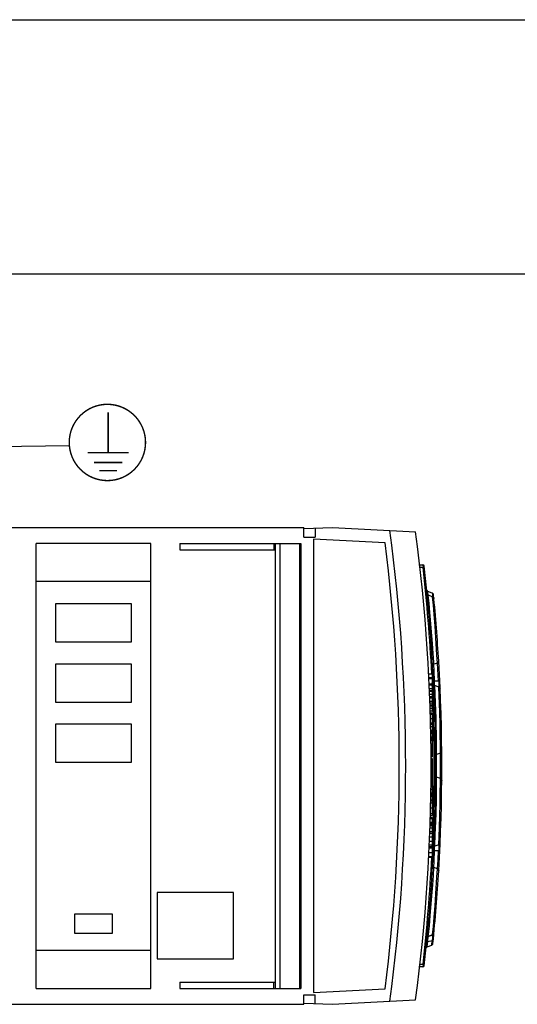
# Model space of a CAD drawing. Extents: x 0 to 594, y 0 to 420.
# Tile 10 of 25: x 308 to 347, y 343 to 420. Entities that reach past the tile are written whole.
import ezdxf

# ---------------------------------------------------------------- set-up
doc = ezdxf.new("R2010")
doc.units = 0
doc.header["$LTSCALE"] = 32.67
doc.layers.get('0').update_dxf_attribs({"linetype": 'CONTINUOUS'})

# ---------------------------------------------------------------- blocks, each defined once
blk = doc.blocks.new('EARTH_BL4', base_point=(309.944, 378.473))
at = {"color": 2, "linetype": 'CONTINUOUS'}
for p, q in [((301.878, 367.194), (305.602, 386.425)), ((305.602, 386.425), (312.019, 386.52))]:
    blk.add_line(p, q, dxfattribs=at)
at = {"color": 7, "linetype": 'CONTINUOUS', "const_width": 0.111}
blk.add_lwpolyline([(312.01, 386.752, 1), (318.01, 386.752, 1)], format="xyb", close=True, dxfattribs=at)
for points in [[(315.069, 385.947), (315.069, 389.11)], [(313.456, 385.947), (316.682, 385.947)], [(313.96, 385.174), (316.178, 385.174)], [(314.381, 384.529), (315.757, 384.529)]]:
    blk.add_lwpolyline(points, dxfattribs=at)
at = {"color": 2, "linetype": 'CONTINUOUS'}
blk.add_solid([(302.053, 370.726), (301.878, 367.194), (303.034, 370.535)], dxfattribs=at)

msp = doc.modelspace()

# ---------------------------------------------------------------- linework, layer by layer
at = {"color": 7, "linetype": 'CONTINUOUS'}
for p, q in [((0, 420), (594, 420)), ((573, 400), (21, 400)), ((238.217, 380.065), (330.467, 380.065)), ((330.467, 379.987), (332.717, 380.065)), ((330.467, 379.315), (330.467, 380.065)), ((331.342, 380.017), (331.342, 379.315)), ((332.717, 380.065), (339.251, 379.723)), ((309.417, 343.815), (309.417, 378.815)), ((318.417, 378.815), (309.417, 378.815)), ((318.417, 343.815), (318.417, 378.815)), ((320.717, 378.815), (330.217, 378.815)), ((320.717, 378.815), (320.717, 378.315)), ((328.108, 378.815), (328.108, 378.315)), ((328.204, 378.815), (328.204, 343.815)), ((328.577, 378.815), (328.577, 343.815)), ((330.217, 378.815), (330.217, 343.815)), ((330.467, 379.315), (331.342, 379.315)), ((336.844, 378.848), (331.212, 379.143)), ((331.212, 379.143), (331.212, 343.488)), ((320.717, 378.315), (328.204, 378.315)), ((339.51, 377.115), (339.82, 377.115)), ((318.417, 375.815), (309.417, 375.815)), ((340.559, 374.908), (340.215, 375.033)), ((316.917, 374.07), (310.917, 374.07)), ((310.917, 374.07), (310.917, 371.07)), ((316.917, 371.07), (316.917, 374.07)), ((340.587, 374.608), (340.245, 374.733)), ((310.917, 371.07), (316.917, 371.07)), ((340.963, 369.406), (340.683, 369.304)), ((341.063, 369.531), (341.06, 369.544)), ((316.917, 369.32), (310.917, 369.32)), ((310.917, 369.32), (310.917, 366.32)), ((316.917, 366.32), (316.917, 369.32)), ((340.279, 368.554), (340.542, 368.554)), ((340.294, 368.267), (340.542, 368.267)), ((340.298, 368.18), (340.542, 368.18)), ((340.542, 368.554), (340.542, 367.397)), ((340.317, 367.781), (340.542, 367.781)), ((340.321, 367.703), (340.542, 367.703)), ((340.334, 367.397), (340.542, 367.397)), ((340.341, 367.247), (340.542, 367.247)), ((340.542, 367.247), (340.542, 366.687)), ((341.074, 367.515), (340.754, 367.631)), ((310.917, 366.32), (316.917, 366.32)), ((340.364, 366.681), (340.542, 366.681)), ((340.374, 366.413), (340.542, 366.413)), ((340.379, 366.276), (340.542, 366.276)), ((340.542, 366.681), (340.542, 366.413)), ((340.542, 366.276), (340.542, 365.644)), ((340.384, 366.12), (340.542, 366.12)), ((340.4, 365.644), (340.542, 365.644)), ((340.404, 365.494), (340.542, 365.494)), ((340.542, 365.494), (340.542, 364.418)), ((316.917, 364.6), (310.917, 364.6)), ((310.917, 364.6), (310.917, 361.6)), ((316.917, 361.6), (316.917, 364.6)), ((340.429, 364.584), (340.542, 364.584)), ((340.432, 364.41), (340.542, 364.41)), ((340.439, 364.124), (340.542, 364.124)), ((340.542, 364.41), (340.542, 364.124)), ((340.542, 364.108), (340.542, 363.895)), ((340.443, 363.877), (340.542, 363.877)), ((340.448, 363.592), (340.542, 363.592)), ((340.452, 363.345), (340.542, 363.345)), ((340.542, 363.877), (340.542, 363.592)), ((340.542, 363.576), (340.542, 362.307)), ((340.456, 363.058), (340.542, 363.058)), ((340.458, 362.863), (340.542, 362.863)), ((340.463, 362.3), (340.542, 362.3)), ((340.465, 362.038), (340.542, 362.038)), ((340.466, 361.889), (340.542, 361.889)), ((340.466, 361.733), (340.542, 361.733)), ((340.542, 362.3), (340.542, 362.038)), ((340.542, 361.889), (340.542, 359.198)), ((341.201, 362.311), (340.901, 362.202)), ((310.917, 361.6), (316.917, 361.6)), ((340.467, 361.257), (340.542, 361.257)), ((340.467, 361.074), (340.542, 361.074)), ((340.465, 360.585), (340.542, 360.585)), ((340.466, 360.789), (340.542, 360.789)), ((341.201, 360.32), (340.901, 360.429)), ((340.455, 359.483), (340.542, 359.483)), ((340.457, 359.675), (340.542, 359.675)), ((340.44, 358.596), (340.542, 358.596)), ((340.441, 358.656), (340.542, 358.656)), ((340.447, 358.978), (340.542, 358.978)), ((340.447, 358.943), (340.542, 358.943)), ((340.451, 359.198), (340.542, 359.198)), ((340.542, 359.182), (340.542, 357.403)), ((340.437, 358.419), (340.542, 358.419)), ((340.406, 357.184), (340.542, 357.184)), ((340.408, 357.262), (340.542, 357.262)), ((340.412, 357.403), (340.542, 357.403)), ((340.542, 357.262), (340.542, 357.193)), ((340.542, 357.184), (340.542, 356.899)), ((340.382, 356.444), (340.542, 356.444)), ((340.388, 356.615), (340.542, 356.615)), ((340.397, 356.899), (340.542, 356.899)), ((340.542, 356.891), (340.542, 356.158)), ((340.355, 355.73), (340.542, 355.73)), ((340.367, 356.024), (340.542, 356.024)), ((340.372, 356.158), (340.542, 356.158)), ((340.542, 356.024), (340.542, 355.095)), ((340.323, 354.98), (340.542, 354.98)), ((340.328, 355.095), (340.542, 355.095)), ((340.341, 355.391), (340.542, 355.391)), ((340.542, 354.98), (340.542, 354.149)), ((341.074, 355.116), (340.754, 355)), ((340.283, 354.149), (340.542, 354.149)), ((340.286, 354.199), (340.542, 354.199)), ((340.963, 353.225), (340.683, 353.327)), ((341.057, 353.077), (341.063, 353.1)), ((324.917, 351.355), (318.917, 351.355)), ((318.917, 351.355), (318.917, 346.14)), ((324.917, 346.14), (324.917, 351.355)), ((315.417, 349.66), (312.417, 349.66)), ((312.417, 349.66), (312.417, 348.165)), ((315.417, 348.165), (315.417, 349.66)), ((312.417, 348.165), (315.417, 348.165)), ((340.587, 348.022), (340.245, 347.898)), ((340.165, 347.098), (340.51, 347.223)), ((309.417, 346.815), (318.417, 346.815)), ((318.917, 346.14), (324.917, 346.14)), ((339.82, 345.515), (339.51, 345.515)), ((309.417, 343.815), (318.417, 343.815)), ((320.717, 344.315), (328.204, 344.315)), ((320.717, 344.315), (320.717, 343.815)), ((320.717, 343.815), (330.217, 343.815)), ((328.108, 343.815), (328.108, 344.315)), ((330.467, 343.315), (331.342, 343.315)), ((330.467, 342.565), (330.467, 343.315)), ((331.212, 343.488), (336.844, 343.783)), ((331.342, 342.613), (331.342, 343.315)), ((238.217, 342.565), (330.467, 342.565)), ((330.467, 342.644), (332.717, 342.565)), ((332.717, 342.565), (339.251, 342.908))]:
    msp.add_line(p, q, dxfattribs=at)
at = {"color": 9, "linetype": 'CONTINUOUS'}
for p, q in [((330.126, 378.815), (330.126, 343.815)), ((339.82, 377.115), (339.831, 376.915)), ((339.831, 376.915), (339.529, 376.915)), ((339.93, 376.927), (339.831, 376.915)), ((340.308, 374.101), (340.245, 374.733)), ((340.376, 373.38), (340.308, 374.101)), ((340.644, 373.955), (340.587, 374.608)), ((340.427, 372.802), (340.376, 373.38)), ((340.705, 373.216), (340.644, 373.955)), ((340.479, 372.182), (340.427, 372.802)), ((340.774, 372.324), (340.705, 373.216)), ((340.53, 371.55), (340.479, 372.182)), ((340.841, 371.386), (340.774, 372.324)), ((340.575, 370.946), (340.53, 371.55)), ((340.629, 370.157), (340.575, 370.946)), ((340.926, 370.062), (340.841, 371.386)), ((340.673, 369.469), (340.629, 370.157)), ((340.683, 369.304), (340.673, 369.469)), ((340.963, 369.406), (340.926, 370.062)), ((341.053, 367.971), (340.979, 369.407)), ((340.696, 368.796), (340.667, 369.294)), ((340.739, 367.981), (340.696, 368.796)), ((341.053, 367.971), (340.739, 367.981)), ((340.344, 367.185), (340.542, 367.185)), ((340.783, 366.997), (340.754, 367.631)), ((341.076, 367.57), (341.07, 367.516)), ((341.1, 366.859), (341.074, 367.515)), ((341.081, 367.676), (341.076, 367.57)), ((341.078, 367.785), (341.081, 367.676)), ((341.153, 367.537), (341.164, 367.581)), ((340.353, 366.963), (340.542, 366.963)), ((340.36, 366.785), (340.542, 366.785)), ((340.61, 366.427), (340.611, 366.415)), ((340.812, 366.275), (340.783, 366.997)), ((340.833, 365.697), (340.812, 366.275)), ((341.143, 365.535), (341.1, 366.859)), ((340.387, 366.037), (340.542, 366.037)), ((340.393, 365.843), (340.542, 365.843)), ((340.852, 365.078), (340.833, 365.697)), ((341.166, 364.597), (341.143, 365.535)), ((340.408, 365.378), (340.542, 365.378)), ((340.417, 365.039), (340.542, 365.039)), ((340.868, 364.448), (340.852, 365.078)), ((340.426, 364.699), (340.542, 364.699)), ((340.439, 364.091), (340.542, 364.091)), ((340.441, 363.985), (340.542, 363.985)), ((340.881, 363.845), (340.868, 364.448)), ((341.184, 363.705), (341.166, 364.597)), ((340.443, 363.912), (340.542, 363.912)), ((340.449, 363.56), (340.542, 363.56)), ((340.45, 363.463), (340.542, 363.463)), ((340.452, 363.378), (340.542, 363.378)), ((340.893, 363.056), (340.881, 363.845)), ((341.194, 362.967), (341.184, 363.705)), ((340.459, 362.783), (340.542, 362.783)), ((340.461, 362.571), (340.542, 362.571)), ((340.9, 362.367), (340.893, 363.056)), ((341.201, 362.311), (341.194, 362.967)), ((340.463, 362.392), (340.542, 362.392)), ((340.466, 361.651), (340.542, 361.651)), ((340.902, 360.932), (340.9, 362.367)), ((340.467, 361.456), (340.542, 361.456)), ((340.894, 359.697), (340.902, 360.932)), ((341.198, 360.019), (341.205, 360.95)), ((340.462, 360.13), (340.542, 360.13)), ((340.464, 360.469), (340.542, 360.469)), ((340.458, 359.79), (340.542, 359.79)), ((340.88, 358.708), (340.894, 359.697)), ((341.188, 359.193), (341.198, 360.019)), ((340.449, 359.063), (340.542, 359.063)), ((340.45, 359.165), (340.542, 359.165)), ((341.173, 358.336), (341.188, 359.193)), ((340.428, 358.006), (340.542, 358.006)), ((341.151, 357.399), (341.173, 358.336)), ((340.417, 357.582), (340.542, 357.582)), ((340.643, 357.19), (340.643, 357.178)), ((340.794, 355.893), (340.834, 356.979)), ((341.125, 356.508), (341.151, 357.399)), ((340.391, 356.711), (340.542, 356.711)), ((340.394, 356.809), (340.542, 356.809)), ((340.396, 356.865), (340.542, 356.865)), ((340.623, 356.553), (340.622, 356.539)), ((341.1, 355.771), (341.125, 356.508)), ((341.074, 355.116), (341.1, 355.771)), ((340.318, 354.864), (340.542, 354.864)), ((340.739, 354.65), (341.053, 354.66)), ((341.015, 353.889), (341.053, 354.66)), ((341.071, 354.766), (341.053, 354.66)), ((341.07, 355.115), (341.078, 355.034)), ((341.08, 354.897), (341.071, 354.766)), ((341.078, 355.034), (341.08, 354.897)), ((341.119, 355.13), (341.106, 355.136)), ((340.301, 354.499), (340.542, 354.499)), ((340.696, 353.834), (340.739, 354.65)), ((340.979, 353.215), (341.015, 353.889)), ((340.643, 352.692), (340.683, 353.327)), ((340.667, 353.337), (340.696, 353.834)), ((340.926, 352.569), (340.963, 353.225)), ((340.595, 351.971), (340.643, 352.692)), ((340.841, 351.242), (340.926, 352.569)), ((340.553, 351.393), (340.595, 351.971)), ((340.506, 350.772), (340.553, 351.393)), ((340.774, 350.304), (340.841, 351.242)), ((340.402, 349.537), (340.454, 350.142)), ((340.454, 350.142), (340.506, 350.772)), ((340.705, 349.411), (340.774, 350.304)), ((340.329, 348.747), (340.402, 349.537)), ((340.644, 348.675), (340.705, 349.411)), ((340.261, 348.061), (340.329, 348.747)), ((340.587, 348.022), (340.644, 348.675)), ((340.176, 347.934), (340.164, 347.951)), ((340.22, 347.709), (340.231, 347.768)), ((340.231, 347.768), (340.245, 347.834)), ((340.245, 347.898), (340.261, 348.061)), ((340.245, 347.834), (340.262, 347.904)), ((340.568, 347.988), (340.262, 347.904)), ((340.571, 347.736), (340.561, 347.642)), ((340.571, 348.024), (340.568, 347.988)), ((340.621, 347.975), (340.568, 347.988)), ((340.568, 347.988), (340.573, 347.857)), ((340.573, 347.857), (340.571, 347.736)), ((340.165, 347.098), (340.205, 347.494)), ((340.205, 347.494), (340.545, 347.587)), ((340.51, 347.223), (340.545, 347.587)), ((340.561, 347.642), (340.545, 347.587)), ((339.529, 345.715), (339.831, 345.715)), ((339.831, 345.715), (339.82, 345.515)), ((339.831, 345.715), (339.93, 345.704))]:
    msp.add_line(p, q, dxfattribs=at)
at = {"color": 7, "linetype": 'CONTINUOUS'}
for points in [[(340.245, 374.733), (340.197, 374.761), (340.163, 374.805), (340.147, 374.86)], [(340.587, 374.608), (340.635, 374.58), (340.669, 374.536), (340.685, 374.482)], [(340.963, 369.406), (341.017, 369.439), (341.052, 369.492), (341.062, 369.556)], [(340.683, 369.304), (340.63, 369.27), (340.594, 369.218), (340.584, 369.154)], [(340.754, 367.631), (340.704, 367.661), (340.67, 367.708), (340.655, 367.765)], [(341.074, 367.515), (341.124, 367.485), (341.159, 367.438), (341.173, 367.38)], [(341.201, 362.311), (341.252, 362.342), (341.287, 362.392), (341.299, 362.453)], [(340.901, 362.202), (340.849, 362.17), (340.814, 362.12), (340.802, 362.06)], [(340.901, 360.429), (340.849, 360.461), (340.814, 360.51), (340.802, 360.571)], [(341.201, 360.32), (341.252, 360.288), (341.287, 360.239), (341.299, 360.178)], [(340.754, 355), (340.704, 354.97), (340.67, 354.923), (340.655, 354.866)], [(341.074, 355.116), (341.124, 355.146), (341.159, 355.193), (341.173, 355.251)], [(340.683, 353.327), (340.63, 353.361), (340.594, 353.413), (340.584, 353.477)], [(340.963, 353.225), (341.017, 353.192), (341.052, 353.139), (341.062, 353.075)], [(340.245, 347.898), (340.197, 347.87), (340.163, 347.826), (340.147, 347.771)], [(340.587, 348.022), (340.635, 348.051), (340.669, 348.095), (340.685, 348.149)], [(340.067, 346.972), (340.083, 347.026), (340.117, 347.069), (340.165, 347.098)], [(340.509, 347.223), (340.558, 347.252), (340.592, 347.296), (340.608, 347.349)]]:
    msp.add_lwpolyline(points, dxfattribs=at)
at = {"color": 9, "linetype": 'CONTINUOUS'}
for points in [[(340.212, 374.936), (340.209, 374.979), (340.208, 375.01), (340.21, 375.028), (340.215, 375.033)], [(340.228, 374.818), (340.219, 374.882), (340.212, 374.936)], [(340.242, 374.735), (340.241, 374.742), (340.228, 374.818)], [(340.559, 374.908), (340.571, 374.882), (340.58, 374.816)], [(340.58, 374.816), (340.587, 374.715), (340.59, 374.607)], [(340.739, 367.981), (340.688, 368.004), (340.654, 368.04), (340.64, 368.085)], [(340.73, 367.833), (340.731, 367.886), (340.733, 367.936), (340.739, 367.981)], [(340.736, 367.72), (340.732, 367.777), (340.73, 367.833)], [(341.151, 367.865), (341.137, 367.91), (341.103, 367.947), (341.053, 367.971)], [(341.053, 367.971), (341.068, 367.886), (341.078, 367.785)], [(340.744, 367.637), (340.741, 367.661), (340.736, 367.72)], [(341.107, 367.495), (341.118, 367.5), (341.153, 367.537)], [(341.205, 360.95), (341.205, 361.672), (341.202, 362.311)], [(340.834, 356.979), (340.852, 357.575), (340.88, 358.708)], [(340.754, 355), (340.756, 355.057), (340.794, 355.893)], [(340.731, 354.836), (340.739, 354.945), (340.745, 354.994)], [(340.739, 354.65), (340.731, 354.738), (340.731, 354.836)], [(341.053, 354.66), (341.102, 354.683), (341.137, 354.72), (341.151, 354.766)], [(341.164, 355.05), (341.153, 355.093), (341.119, 355.13)], [(340.64, 354.546), (340.653, 354.59), (340.688, 354.627), (340.739, 354.65)], [(340.205, 347.494), (340.201, 347.511), (340.2, 347.537), (340.202, 347.57), (340.205, 347.61), (340.212, 347.656), (340.22, 347.709)], [(340.545, 347.587), (340.593, 347.614), (340.627, 347.657), (340.643, 347.71)], [(340.666, 347.942), (340.655, 347.959), (340.621, 347.975)], [(340.107, 347.372), (340.123, 347.424), (340.157, 347.467), (340.205, 347.494)]]:
    msp.add_lwpolyline(points, dxfattribs=at)
at = {"color": 7, "linetype": 'CONTINUOUS'}
for centre, radius, start, end in [((200.542, 361.315), 137.925, 352.28574, 7.71426), ((200.542, 361.315), 139.925, 352.44065, 7.55935), ((200.542, 361.315), 137.425, 352.67037, 7.32963), ((339.82, 377.015), 0.1, 6.44695, 90), ((200.879, 361.315), 139.925, 353.55305, 6.44695), ((340.267, 375.174), 0.15, 185.678, 250), ((340.507, 374.767), 0.15, 5.50288, 70), ((200.879, 361.315), 140.425, 3.36404, 5.50288), ((200.879, 361.315), 140.425, 356.64639, 3.3536), ((200.879, 361.315), 140.425, 354.29217, 356.63596), ((340.267, 347.457), 0.15, 152.88144, 174.3219), ((339.82, 345.615), 0.1, 270, 353.55305)]:
    msp.add_arc(centre, radius, start, end, dxfattribs=at)
at = {"color": 9, "linetype": 'CONTINUOUS'}
for start, end in [(2.96749, 6.40571), (2.09501, 2.67469), (358.30919, 2.09007), (358.04824, 358.30425), (357.62182, 358.04256), (357.35514, 357.5711), (353.59429, 357.05917)]:
    msp.add_arc((200.879, 361.315), 139.825, start, end, dxfattribs=at)

# ---------------------------------------------------------------- block references
at = {"color": 2, "linetype": 'CONTINUOUS'}
msp.add_blockref('EARTH_BL4', (309.944, 378.473), dxfattribs=at)

doc.saveas('drawing.dxf')
